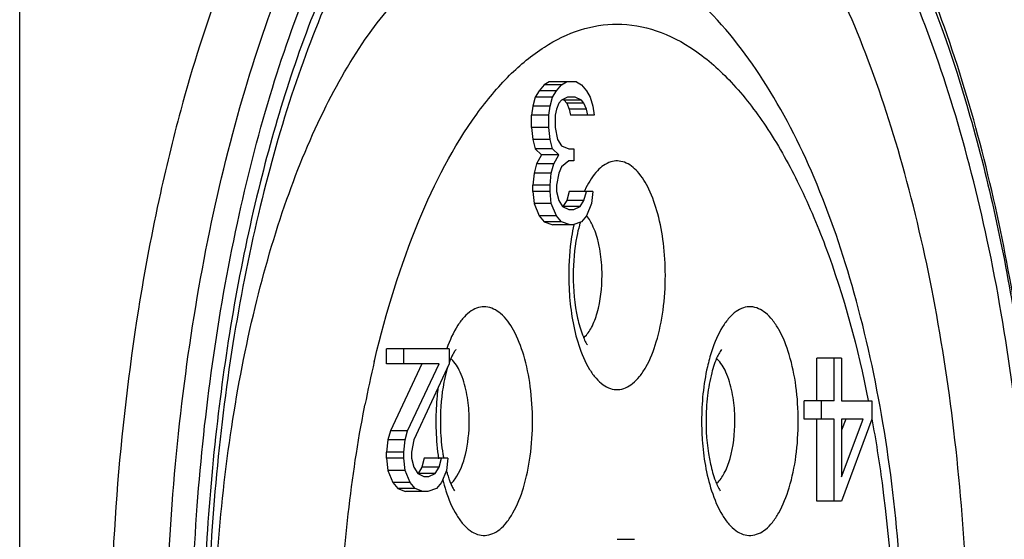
# Model space of a CAD drawing. Header units: millimetres. Extents: x 0 to 420, y 0 to 297.
# Tile 35 of 50: x 249.94 to 252.53, y 199 to 200.36. Entities that reach past the tile are written whole.
import ezdxf

# ---------------------------------------------------------------- set-up
doc = ezdxf.new("R2010")
doc.units = ezdxf.units.MM
doc.header["$LTSCALE"] = 23.1
doc.layers.get('0').update_dxf_attribs({"linetype": 'CONTINUOUS'})

msp = doc.modelspace()

# ---------------------------------------------------------------- linework, layer by layer
at = {"color": 3, "linetype": 'Continuous'}
for p, q in [((249.9417, 186.7476), (249.9417, 202.9976)), ((250.3701, 200.1445), (250.3681, 200.1374))]:
    msp.add_line(p, q, dxfattribs=at)
at = {"color": 7, "linetype": 'Continuous'}
for p, q in [((251.3178, 200.1896), (251.3046, 200.1736)), ((251.3311, 200.1976), (251.3178, 200.1896)), ((251.3632, 200.1896), (251.3178, 200.1896)), ((251.4028, 200.1976), (251.3311, 200.1976)), ((251.35, 200.1736), (251.3632, 200.1896)), ((251.3632, 200.1896), (251.3764, 200.1976)), ((251.4028, 200.1976), (251.416, 200.1896)), ((251.416, 200.1896), (251.4292, 200.1736)), ((251.2947, 200.1577), (251.2881, 200.1337)), ((251.3046, 200.1736), (251.2947, 200.1577)), ((251.3401, 200.1577), (251.2947, 200.1577)), ((251.35, 200.1736), (251.3046, 200.1736)), ((251.3334, 200.1337), (251.3401, 200.1577)), ((251.3401, 200.1577), (251.35, 200.1736)), ((251.3797, 200.1577), (251.3632, 200.1497)), ((251.3995, 200.1577), (251.3797, 200.1577)), ((251.416, 200.1497), (251.3995, 200.1577)), ((251.4292, 200.1736), (251.4391, 200.1577)), ((251.4391, 200.1577), (251.4457, 200.1337)), ((251.2881, 200.1337), (251.2848, 200.1098)), ((251.3334, 200.1337), (251.2881, 200.1337)), ((251.3301, 200.1098), (251.3334, 200.1337)), ((251.3566, 200.1417), (251.35, 200.1258)), ((251.3632, 200.1497), (251.3566, 200.1417)), ((251.3669, 200.1515), (251.3707, 200.1497)), ((251.416, 200.1497), (251.3707, 200.1497)), ((251.3707, 200.1497), (251.3773, 200.1417)), ((251.4226, 200.1417), (251.3773, 200.1417)), ((251.3773, 200.1417), (251.3839, 200.1258)), ((251.4226, 200.1417), (251.416, 200.1497)), ((251.4292, 200.1258), (251.4226, 200.1417)), ((251.4457, 200.1337), (251.449, 200.1098)), ((251.3301, 200.1098), (251.2848, 200.1098)), ((251.2848, 200.0779), (251.2848, 200.1098)), ((251.3301, 200.0779), (251.3301, 200.1098)), ((251.35, 200.1258), (251.3467, 200.1098)), ((251.3467, 200.1098), (251.3467, 200.0779)), ((251.4292, 200.1258), (251.3839, 200.1258)), ((251.3839, 200.1258), (251.3872, 200.1098)), ((251.449, 200.1098), (251.3872, 200.1098)), ((251.4325, 200.1098), (251.4292, 200.1258)), ((251.3301, 200.0779), (251.2848, 200.0779)), ((251.2848, 200.0779), (251.2881, 200.046)), ((251.3334, 200.046), (251.3301, 200.0779)), ((251.3467, 200.0779), (251.3533, 200.046)), ((251.3334, 200.046), (251.2881, 200.046)), ((251.2881, 200.046), (251.2947, 200.022)), ((251.3401, 200.022), (251.3334, 200.046)), ((251.3533, 200.046), (251.3632, 200.03)), ((251.3632, 200.03), (251.383, 200.022)), ((251.3401, 200.022), (251.2947, 200.022)), ((251.2947, 200.022), (251.3112, 200.0061)), ((251.3112, 200.0061), (251.298, 199.9821)), ((251.3566, 200.0061), (251.3112, 200.0061)), ((251.3566, 200.0061), (251.3401, 200.022)), ((251.3434, 199.9821), (251.3566, 200.0061)), ((251.383, 200.022), (251.3962, 200.022)), ((251.3962, 200.022), (251.3962, 199.9901)), ((251.298, 199.9821), (251.2914, 199.9582)), ((251.3434, 199.9821), (251.298, 199.9821)), ((251.3368, 199.9582), (251.3434, 199.9821)), ((251.383, 199.9901), (251.3632, 199.9742)), ((251.3962, 199.9901), (251.383, 199.9901)), ((251.2914, 199.9582), (251.2881, 199.9263)), ((251.3368, 199.9582), (251.2914, 199.9582)), ((251.3334, 199.9263), (251.3368, 199.9582)), ((251.3566, 199.9582), (251.35, 199.9263)), ((251.3632, 199.9742), (251.3566, 199.9582)), ((251.3334, 199.9263), (251.2881, 199.9263)), ((251.2881, 199.9103), (251.2881, 199.9263)), ((251.3334, 199.9103), (251.3334, 199.9263)), ((251.35, 199.9263), (251.35, 199.9103)), ((251.3334, 199.9103), (251.2881, 199.9103)), ((251.2881, 199.9103), (251.2914, 199.8784)), ((251.3368, 199.8784), (251.3334, 199.9103)), ((251.35, 199.9103), (251.3566, 199.8864)), ((251.3839, 199.9103), (251.3773, 199.8864)), ((251.4457, 199.9103), (251.3839, 199.9103)), ((251.4226, 199.8864), (251.4292, 199.9103)), ((251.4457, 199.9103), (251.4424, 199.8784)), ((251.3368, 199.8784), (251.2914, 199.8784)), ((251.2914, 199.8784), (251.3046, 199.8465)), ((251.35, 199.8465), (251.3368, 199.8784)), ((251.3566, 199.8864), (251.3665, 199.8704)), ((251.3773, 199.8864), (251.3674, 199.8704)), ((251.4226, 199.8864), (251.3773, 199.8864)), ((251.4127, 199.8704), (251.4226, 199.8864)), ((251.4424, 199.8784), (251.4292, 199.8465)), ((251.35, 199.8465), (251.3046, 199.8465)), ((251.3046, 199.8465), (251.3178, 199.8305)), ((251.3632, 199.8305), (251.35, 199.8465)), ((251.3665, 199.8704), (251.383, 199.8625)), ((251.4127, 199.8704), (251.3674, 199.8704)), ((251.383, 199.8625), (251.3962, 199.8625)), ((251.3962, 199.8625), (251.4127, 199.8704)), ((251.4292, 199.8465), (251.416, 199.8305)), ((251.3632, 199.8305), (251.3178, 199.8305)), ((251.3178, 199.8305), (251.341, 199.8226)), ((251.3929, 199.8226), (251.341, 199.8226)), ((251.3863, 199.8226), (251.3632, 199.8305)), ((251.416, 199.8305), (251.3929, 199.8226)), ((251.0687, 199.4976), (250.9045, 199.4976)), ((250.9045, 199.4577), (250.9045, 199.4976)), ((250.9498, 199.4577), (250.9498, 199.4976)), ((251.0687, 199.4976), (251.0687, 199.4577)), ((251.0824, 199.4898), (251.0783, 199.4826)), ((250.8723, 199.464), (250.8736, 199.4695)), ((252.0988, 199.4726), (252.0337, 199.4726)), ((252.0337, 199.3609), (252.0337, 199.4726)), ((252.079, 199.3609), (252.079, 199.4726)), ((252.0988, 199.4726), (252.0988, 199.3609)), ((251.0422, 199.4577), (250.9045, 199.4577)), ((250.9969, 199.4577), (250.9144, 199.2821)), ((250.9597, 199.2821), (251.0422, 199.4577)), ((251.0687, 199.4577), (250.9762, 199.2582)), ((252.079, 199.3609), (252.0006, 199.3609)), ((252.0006, 199.313), (252.0006, 199.3609)), ((252.046, 199.313), (252.046, 199.3609)), ((252.0988, 199.3609), (252.178, 199.3609)), ((252.178, 199.3609), (252.178, 199.313)), ((250.8466, 199.3443), (250.8478, 199.3504)), ((252.079, 199.313), (252.0006, 199.313)), ((252.0337, 199.0976), (252.0337, 199.313)), ((252.079, 199.0976), (252.079, 199.313)), ((252.1549, 199.313), (252.0988, 199.313)), ((252.0988, 199.313), (252.0988, 199.1614)), ((252.178, 199.313), (252.0988, 199.0976)), ((252.1096, 199.313), (252.0988, 199.2838)), ((252.0988, 199.1614), (252.1549, 199.313)), ((250.9144, 199.2821), (250.9078, 199.2582)), ((250.9597, 199.2821), (250.9144, 199.2821)), ((250.9531, 199.2582), (250.9597, 199.2821)), ((250.9078, 199.2582), (250.9045, 199.2263)), ((250.9531, 199.2582), (250.9078, 199.2582)), ((250.9498, 199.2263), (250.9531, 199.2582)), ((250.9762, 199.2582), (250.9696, 199.2263)), ((250.9498, 199.2263), (250.9045, 199.2263)), ((250.9045, 199.2103), (250.9045, 199.2263)), ((250.9498, 199.2103), (250.9498, 199.2263)), ((250.9696, 199.2263), (250.9696, 199.2103)), ((250.9498, 199.2103), (250.9045, 199.2103)), ((250.9045, 199.2103), (250.9078, 199.1784)), ((250.9531, 199.1784), (250.9498, 199.2103)), ((250.9696, 199.2103), (250.9762, 199.1864)), ((251.0035, 199.2103), (250.9969, 199.1864)), ((251.0654, 199.2103), (251.0035, 199.2103)), ((251.0422, 199.1864), (251.0488, 199.2103)), ((251.0654, 199.2103), (251.062, 199.1784)), ((250.9531, 199.1784), (250.9078, 199.1784)), ((250.9078, 199.1784), (250.921, 199.1465)), ((250.9663, 199.1465), (250.9531, 199.1784)), ((250.9762, 199.1864), (250.9861, 199.1704)), ((250.9969, 199.1864), (250.987, 199.1704)), ((251.0422, 199.1864), (250.9969, 199.1864)), ((251.0323, 199.1704), (251.0422, 199.1864)), ((251.062, 199.1784), (251.0488, 199.1465)), ((250.9861, 199.1704), (251.0026, 199.1625)), ((251.0323, 199.1704), (250.987, 199.1704)), ((251.0026, 199.1625), (251.0158, 199.1625)), ((251.0158, 199.1625), (251.0323, 199.1704)), ((250.9663, 199.1465), (250.921, 199.1465)), ((250.921, 199.1465), (250.9342, 199.1305)), ((250.9795, 199.1305), (250.9342, 199.1305)), ((250.9342, 199.1305), (250.954, 199.1226)), ((251.0125, 199.1226), (250.954, 199.1226)), ((250.9795, 199.1305), (250.9663, 199.1465)), ((250.9993, 199.1226), (250.9795, 199.1305)), ((251.0356, 199.1305), (251.0125, 199.1226)), ((251.0488, 199.1465), (251.0356, 199.1305)), ((252.0988, 199.0976), (252.0337, 199.0976)), ((251.5093, 198.9976), (251.5547, 198.9976))]:
    msp.add_line(p, q, dxfattribs=at)
at = {"color": 3, "linetype": 'Continuous'}
msp.add_arc((254.7785, 198.9245), 4.5741, 164.6231, 167.6146, dxfattribs=at)
at = {"color": 7, "linetype": 'Continuous'}
for centre, radius, start, end in [((251.6775, 199.7942), 0.2795, 153.3595, 155.3704), ((251.723, 199.7347), 0.3242, 162.9352, 164.5255), ((251.3808, 199.5727), 0.0621, 311.3091, 312.9941), ((253.9028, 198.7505), 3.1134, 166.7527, 168.8913), ((251.279, 199.3841), 0.2237, 156.9569, 160.1187), ((251.0319, 199.4247), 0.0624, 47.2841, 48.7275), ((251.7292, 199.4247), 0.0624, 47.2841, 48.7275), ((251.3633, 199.3554), 0.3128, 162.0292, 164.5512), ((251.5119, 199.2946), 0.4655, 189.061, 190.4561), ((251.3909, 199.2676), 0.3415, 195.3406, 195.8376), ((251.4903, 199.264), 0.4521, 194.1088, 197.9477), ((251.0321, 199.1902), 0.0621, 311.3091, 312.9941), ((251.7295, 199.1902), 0.0621, 311.3091, 312.9941)]:
    msp.add_arc(centre, radius, start, end, dxfattribs=at)
for points, knots in [([(250.8308, 196.3808), (250.777, 196.466), (250.6774, 196.6564), (250.5568, 196.973), (250.4586, 197.3307), (250.3591, 197.8608), (250.3068, 198.5592), (250.3453, 199.2607), (250.4338, 199.7996), (250.5247, 200.168), (250.6388, 200.4979), (250.7734, 200.7814), (250.9255, 201.012), (251.0927, 201.1844), (251.2732, 201.2939), (251.4034, 201.32), (251.4648, 201.32)], [0, 0, 0, 0, 0.055394, 0.117631, 0.185879, 0.258955, 0.413736, 0.569501, 0.643768, 0.71361, 0.777771, 0.835291, 0.885639, 0.92893, 0.966248, 1, 1, 1, 1]), ([(252.3282, 196.7971), (252.4093, 197.0026), (252.5362, 197.4556), (252.6324, 198.1757), (252.6406, 198.9315), (252.5601, 199.6625), (252.4197, 200.2253), (252.2628, 200.6136), (252.1331, 200.8536), (251.9886, 201.0497), (251.8298, 201.1983), (251.6576, 201.2944), (251.5337, 201.3188), (251.4741, 201.3199)], [0, 0, 0, 0, 0.132415, 0.280374, 0.434445, 0.584282, 0.720166, 0.780493, 0.834892, 0.883234, 0.925961, 0.964243, 1, 1, 1, 1]), ([(250.9148, 196.3799), (250.8649, 196.454), (250.7715, 196.6197), (250.6102, 197.0054), (250.4655, 197.5713), (250.3824, 198.31), (250.391, 199.0751), (250.4758, 199.6971), (250.5919, 200.1546), (250.6963, 200.4554), (250.8186, 200.7173), (250.9886, 200.9866), (251.154, 201.1506), (251.2771, 201.2124)], [0, 0, 0, 0, 0.051901, 0.110071, 0.242429, 0.389394, 0.540776, 0.685769, 0.752749, 0.814593, 0.8705, 0.920001, 1, 1, 1, 1]), ([(252.27, 196.7815), (252.3131, 196.8813), (252.391, 197.0956), (252.5139, 197.5665), (252.6009, 198.2107), (252.6031, 199.001), (252.5197, 199.6473), (252.3995, 200.1216), (252.2901, 200.4309), (252.1618, 200.6962), (252.0172, 200.9116), (251.8587, 201.0724), (251.6875, 201.1739), (251.5066, 201.2088), (251.3898, 201.1849), (251.3355, 201.1642)], [0, 0, 0, 0, 0.064605, 0.135139, 0.288795, 0.449218, 0.603419, 0.674406, 0.739559, 0.797938, 0.849044, 0.893027, 0.931022, 0.965481, 1, 1, 1, 1]), ([(251.3951, 201.0722), (251.3534, 201.0721), (251.2618, 201.0539), (251.1288, 200.9753), (250.9962, 200.8441), (250.8687, 200.6608), (250.7512, 200.4291), (250.6479, 200.1548), (250.5622, 199.8447), (250.4727, 199.3842), (250.4197, 198.774), (250.4459, 198.0434), (250.5423, 197.4588), (250.6649, 197.0391), (250.7398, 196.8506), (250.7806, 196.7635)], [0, 0, 0, 0, 0.026584, 0.058171, 0.097319, 0.144741, 0.200127, 0.262722, 0.331496, 0.405229, 0.561952, 0.721181, 0.870839, 0.938606, 1, 1, 1, 1]), ([(251.9334, 196.5283), (251.9848, 196.6021), (252.0802, 196.7693), (252.1964, 197.0511), (252.2921, 197.3734), (252.3913, 197.8565), (252.4476, 198.499), (252.4186, 199.1476), (252.3414, 199.6486), (252.26, 199.9924), (252.1566, 200.3009), (252.0337, 200.5664), (251.8941, 200.7827), (251.7403, 200.9446), (251.5737, 201.0476), (251.4531, 201.0722), (251.3964, 201.0722)], [0, 0, 0, 0, 0.05363, 0.114399, 0.181549, 0.253921, 0.408407, 0.565051, 0.640031, 0.710666, 0.775626, 0.833877, 0.884829, 0.928553, 0.966123, 1, 1, 1, 1]), ([(252.0688, 200.9153), (252.1492, 200.8055), (252.2929, 200.543), (252.4512, 200.0916), (252.5644, 199.568), (252.6263, 198.9978), (252.6339, 198.409), (252.5867, 197.8307), (252.4873, 197.2918), (252.383, 196.9549), (252.321, 196.8003)], [0, 0, 0, 0, 0.096117, 0.209482, 0.336832, 0.473435, 0.613756, 0.751958, 0.882375, 1, 1, 1, 1]), ([(250.9653, 200.8523), (250.8753, 200.7294), (250.7183, 200.4298), (250.5547, 199.9138), (250.4495, 199.3163), (250.4099, 198.6749), (250.4385, 198.0302), (250.5336, 197.423), (250.6884, 196.8916), (250.8395, 196.5789), (250.9268, 196.4479)], [0, 0, 0, 0, 0.099687, 0.219037, 0.35327, 0.495704, 0.63876, 0.7748, 0.896935, 1, 1, 1, 1]), ([(251.004, 196.7606), (250.9541, 196.8025), (250.8589, 196.9098), (250.7409, 197.1081), (250.6391, 197.351), (250.525, 197.739), (250.4451, 198.281), (250.4439, 198.8422), (250.493, 199.2877), (250.5531, 199.5993), (250.6348, 199.8817), (250.7357, 200.1266), (250.8531, 200.3272), (250.9845, 200.4783), (251.1285, 200.5753), (251.2345, 200.5989), (251.284, 200.5989)], [0, 0, 0, 0, 0.045648, 0.099326, 0.16092, 0.22955, 0.381966, 0.542514, 0.620906, 0.695425, 0.764356, 0.826305, 0.880366, 0.926378, 0.965351, 1, 1, 1, 1]), ([(252.2619, 198.5585), (252.2637, 198.6846), (252.2566, 198.9341), (252.2139, 199.2975), (252.1403, 199.6363), (252.0373, 199.9397), (251.9047, 200.2), (251.7391, 200.4111), (251.5643, 200.5358), (251.4085, 200.5891), (251.3268, 200.5986), (251.286, 200.5989)], [0, 0, 0, 0, 0.153934, 0.303928, 0.4457, 0.576072, 0.693773, 0.800391, 0.900671, 0.950213, 1, 1, 1, 1]), ([(250.8736, 199.4695), (250.9031, 199.5933), (250.9715, 199.8172), (251.0994, 200.0669), (251.2209, 200.2137), (251.3125, 200.2902), (251.4092, 200.3378), (251.4769, 200.3489), (251.5093, 200.3489)], [0, 0, 0, 0, 0.331109, 0.60707, 0.722853, 0.824744, 0.915549, 1, 1, 1, 1]), ([(251.5093, 200.3489), (251.544, 200.3489), (251.6167, 200.3362), (251.7195, 200.2817), (251.8164, 200.1949), (251.9062, 200.0778), (251.9881, 199.9327), (252.0889, 199.6953), (252.1412, 199.499), (252.1687, 199.3615)], [0, 0, 0, 0, 0.082281, 0.171525, 0.272772, 0.388776, 0.520401, 0.667202, 1, 1, 1, 1]), ([(251.6361, 199.6901), (251.6361, 199.7181), (251.633, 199.7725), (251.6189, 199.8485), (251.5967, 199.9126), (251.5682, 199.9605), (251.5368, 199.9858), (251.5106, 199.9911), (251.4845, 199.9871), (251.4527, 199.9631), (251.4358, 199.9357), (251.4277, 199.9195)], [0, 0, 0, 0, 0.182631, 0.353369, 0.501979, 0.621775, 0.713356, 0.752942, 0.792284, 0.882264, 1, 1, 1, 1]), ([(251.442, 199.8271), (251.4411, 199.829), (251.4372, 199.8358), (251.4328, 199.8423), (251.4291, 199.8467)], [0, 0, 0, 0, 0.26764, 1, 1, 1, 1]), ([(251.3955, 199.8223), (251.3934, 199.8118), (251.3856, 199.7682), (251.3826, 199.7237), (251.3826, 199.6901)], [0, 0, 0, 0, 0.240733, 1, 1, 1, 1]), ([(251.4105, 199.8212), (251.4079, 199.8116), (251.3979, 199.7686), (251.3943, 199.7243), (251.3943, 199.6901)], [0, 0, 0, 0, 0.225312, 1, 1, 1, 1]), ([(251.4626, 199.7664), (251.4614, 199.7722), (251.4565, 199.793), (251.4493, 199.8134), (251.442, 199.8271)], [0, 0, 0, 0, 0.273598, 1, 1, 1, 1]), ([(251.47, 199.6901), (251.47, 199.6966), (251.4694, 199.7222), (251.4664, 199.7478), (251.4626, 199.7664)], [0, 0, 0, 0, 0.256762, 1, 1, 1, 1]), ([(251.3826, 199.6901), (251.3826, 199.6737), (251.3847, 199.6121), (251.3948, 199.5504), (251.4088, 199.5072)], [0, 0, 0, 0, 0.264382, 1, 1, 1, 1]), ([(251.3943, 199.6901), (251.3943, 199.6523), (251.399, 199.5989), (251.416, 199.5385), (251.4261, 199.5155), (251.4314, 199.5073)], [0, 0, 0, 0, 0.603048, 0.844025, 1, 1, 1, 1]), ([(251.4088, 199.5072), (251.4161, 199.485), (251.4288, 199.4541), (251.4528, 199.4203), (251.4711, 199.4027), (251.4909, 199.392), (251.519, 199.3876), (251.5475, 199.4013), (251.5697, 199.4249), (251.5932, 199.4606), (251.6158, 199.519), (251.6324, 199.6004), (251.6361, 199.6594), (251.6361, 199.6901)], [0, 0, 0, 0, 0.136915, 0.193516, 0.242296, 0.284658, 0.323474, 0.405254, 0.455668, 0.514059, 0.654306, 0.820159, 1, 1, 1, 1]), ([(251.4232, 199.5272), (251.431, 199.5346), (251.4449, 199.5554), (251.4649, 199.6096), (251.47, 199.657), (251.47, 199.6901)], [0, 0, 0, 0, 0.187165, 0.424881, 1, 1, 1, 1]), ([(251.2875, 199.3076), (251.2875, 199.3378), (251.2838, 199.3961), (251.2677, 199.4769), (251.2422, 199.5427), (251.2099, 199.5897), (251.1731, 199.6094), (251.1451, 199.6065), (251.1254, 199.597), (251.1071, 199.5807), (251.083, 199.5487), (251.0701, 199.5192), (251.0627, 199.4979)], [0, 0, 0, 0, 0.180431, 0.34717, 0.488793, 0.598892, 0.681963, 0.720711, 0.762464, 0.81024, 0.865617, 1, 1, 1, 1]), ([(251.9848, 199.3076), (251.9848, 199.3382), (251.9811, 199.3971), (251.9645, 199.4783), (251.942, 199.5367), (251.9186, 199.5724), (251.8964, 199.5961), (251.8681, 199.6099), (251.84, 199.6058), (251.8202, 199.5952), (251.8019, 199.5779), (251.7779, 199.5443), (251.7651, 199.5136), (251.7579, 199.4916)], [0, 0, 0, 0, 0.17992, 0.345894, 0.486343, 0.54486, 0.595408, 0.677379, 0.716178, 0.75844, 0.80706, 0.863471, 1, 1, 1, 1]), ([(251.0864, 199.4954), (251.0862, 199.4952), (251.0847, 199.4934), (251.0834, 199.4915), (251.0824, 199.4898)], [0, 0, 0, 0, 0.116708, 1, 1, 1, 1]), ([(251.7579, 199.4916), (251.7534, 199.478), (251.7371, 199.4179), (251.7312, 199.3554), (251.7312, 199.3076)], [0, 0, 0, 0, 0.230599, 1, 1, 1, 1]), ([(251.7837, 199.4954), (251.7822, 199.4938), (251.7784, 199.488), (251.7679, 199.4683), (251.7555, 199.4295), (251.7453, 199.3725), (251.7429, 199.3299), (251.7429, 199.3076)], [0, 0, 0, 0, 0.032806, 0.106957, 0.344486, 0.655503, 1, 1, 1, 1]), ([(251.0783, 199.4826), (251.0779, 199.4818), (251.0761, 199.4782), (251.0744, 199.4745), (251.0732, 199.4717)], [0, 0, 0, 0, 0.227111, 1, 1, 1, 1]), ([(251.1139, 199.3839), (251.1103, 199.4018), (251.1014, 199.4327), (251.0845, 199.4612), (251.0743, 199.4706)], [0, 0, 0, 0, 0.568165, 1, 1, 1, 1]), ([(251.8113, 199.3839), (251.8076, 199.4018), (251.7987, 199.4327), (251.7818, 199.4612), (251.7716, 199.4706)], [0, 0, 0, 0, 0.568165, 1, 1, 1, 1]), ([(251.0619, 199.4387), (251.0592, 199.4291), (251.0493, 199.3861), (251.0456, 199.3418), (251.0456, 199.3076)], [0, 0, 0, 0, 0.225312, 1, 1, 1, 1]), ([(251.0394, 199.3952), (251.0385, 199.3881), (251.0353, 199.359), (251.0339, 199.3296), (251.0339, 199.3076)], [0, 0, 0, 0, 0.246286, 1, 1, 1, 1]), ([(251.1214, 199.3076), (251.1214, 199.3141), (251.1207, 199.3397), (251.1178, 199.3653), (251.1139, 199.3839)], [0, 0, 0, 0, 0.256762, 1, 1, 1, 1]), ([(251.8187, 199.3076), (251.8187, 199.3141), (251.8181, 199.3397), (251.8151, 199.3653), (251.8113, 199.3839)], [0, 0, 0, 0, 0.256762, 1, 1, 1, 1]), ([(250.7799, 198.5879), (250.7794, 198.6528), (250.7833, 198.9061), (250.8106, 199.1593), (250.8466, 199.3443)], [0, 0, 0, 0, 0.256059, 1, 1, 1, 1]), ([(251.0339, 199.3076), (251.0339, 199.2992), (251.0345, 199.2663), (251.0374, 199.2334), (251.0409, 199.209)], [0, 0, 0, 0, 0.253299, 1, 1, 1, 1]), ([(251.0456, 199.3076), (251.0456, 199.3002), (251.0462, 199.2713), (251.0488, 199.2425), (251.0522, 199.2213)], [0, 0, 0, 0, 0.256047, 1, 1, 1, 1]), ([(251.0602, 199.1247), (251.0674, 199.1025), (251.0802, 199.0716), (251.1041, 199.0378), (251.1225, 199.0202), (251.1422, 199.0095), (251.1703, 199.0051), (251.1988, 199.0188), (251.221, 199.0424), (251.2445, 199.0781), (251.2671, 199.1365), (251.2837, 199.2179), (251.2875, 199.2769), (251.2875, 199.3076)], [0, 0, 0, 0, 0.136915, 0.193516, 0.242296, 0.284658, 0.323474, 0.405254, 0.455668, 0.514059, 0.654306, 0.820159, 1, 1, 1, 1]), ([(251.0844, 199.1561), (251.0981, 199.1748), (251.116, 199.2259), (251.1214, 199.2782), (251.1214, 199.3076)], [0, 0, 0, 0, 0.441343, 1, 1, 1, 1]), ([(251.7312, 199.3076), (251.7312, 199.2912), (251.7334, 199.2296), (251.7435, 199.1679), (251.7575, 199.1247)], [0, 0, 0, 0, 0.264382, 1, 1, 1, 1]), ([(251.7429, 199.3076), (251.7429, 199.2698), (251.7477, 199.2164), (251.7647, 199.156), (251.7748, 199.133), (251.78, 199.1248)], [0, 0, 0, 0, 0.603048, 0.844025, 1, 1, 1, 1]), ([(251.7575, 199.1247), (251.7647, 199.1025), (251.7775, 199.0716), (251.8014, 199.0378), (251.8198, 199.0202), (251.8395, 199.0095), (251.8677, 199.0051), (251.8961, 199.0188), (251.9184, 199.0424), (251.9418, 199.0781), (251.9645, 199.1365), (251.9811, 199.2179), (251.9848, 199.2769), (251.9848, 199.3076)], [0, 0, 0, 0, 0.136915, 0.193516, 0.242296, 0.284658, 0.323474, 0.405254, 0.455668, 0.514059, 0.654306, 0.820159, 1, 1, 1, 1]), ([(251.7718, 199.1447), (251.7797, 199.1521), (251.7936, 199.1729), (251.8135, 199.2271), (251.8187, 199.2745), (251.8187, 199.3076)], [0, 0, 0, 0, 0.187165, 0.424881, 1, 1, 1, 1]), ([(252.178, 199.3133), (252.1883, 199.2576), (252.2248, 199.0264), (252.2393, 198.7919), (252.2389, 198.6147)], [0, 0, 0, 0, 0.242468, 1, 1, 1, 1]), ([(251.0624, 199.1744), (251.0629, 199.1728), (251.0647, 199.1667), (251.0666, 199.1606), (251.0682, 199.1561)], [0, 0, 0, 0, 0.26219, 1, 1, 1, 1]), ([(251.0682, 199.1561), (251.0687, 199.1548), (251.0705, 199.15), (251.0724, 199.1452), (251.0739, 199.1417)], [0, 0, 0, 0, 0.266679, 1, 1, 1, 1]), ([(251.0739, 199.1417), (251.0747, 199.1399), (251.0774, 199.1341), (251.0803, 199.1285), (251.0827, 199.1248)], [0, 0, 0, 0, 0.302973, 1, 1, 1, 1])]:
    msp.add_open_spline(points, degree=3, knots=knots, dxfattribs=at)
at = {"color": 3, "linetype": 'Continuous'}
for points, knots in [([(250.5216, 200.5853), (250.5072, 200.5512), (250.4494, 200.4069), (250.4017, 200.2586), (250.3701, 200.1445)], [0, 0, 0, 0, 0.238234, 1, 1, 1, 1]), ([(250.3109, 199.9056), (250.2886, 199.8048), (250.2093, 199.3816), (250.178, 198.9498), (250.178, 198.6226)], [0, 0, 0, 0, 0.239751, 1, 1, 1, 1])]:
    msp.add_open_spline(points, degree=3, knots=knots, dxfattribs=at)
at = {"color": 7, "linetype": 'Continuous'}
msp.add_open_spline([(251.0745, 199.1447), (251.0782, 199.1482), (251.0815, 199.152), (251.0844, 199.1561)], degree=3, dxfattribs=at)

doc.saveas('drawing.dxf')
